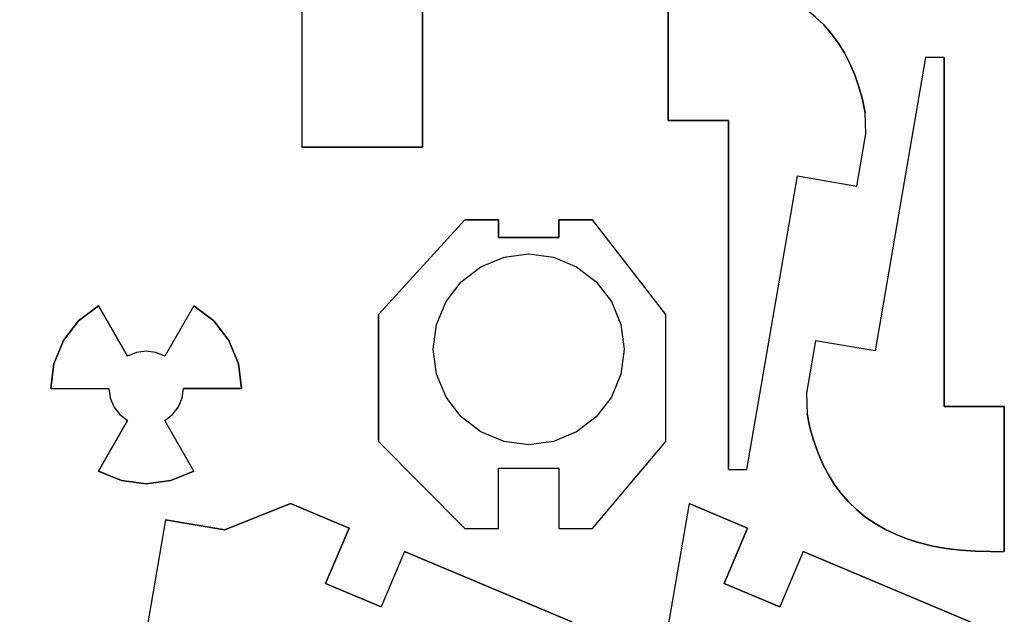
# Model space of a CAD drawing. Extents: x -17.1 to 17.1, y -14.2 to 14.2.
# Tile 23 of 32: x 9.5 to 14.4, y -6.5 to -3.6. Entities that reach past the tile are written whole.
import ezdxf

# ---------------------------------------------------------------- set-up
doc = ezdxf.new("R2010")
doc.units = 0
doc.header["$MEASUREMENT"] = 0
doc.layers.add('CAMADA_1', color=7, linetype='CONTINUOUS')

msp = doc.modelspace()

# ---------------------------------------------------------------- linework, layer by layer
at = {"layer": 'CAMADA_1', "color": 250}
for points, knots in [([(12.31688, -0.06298), (12.31688, -0.06298), (12.3643, -0.09554), (12.3643, -0.09554), (12.3643, -0.09554), (12.3643, -0.09554), (12.40839, -0.13152), (12.40839, -0.13152), (12.40839, -0.13152), (12.40839, -0.13152), (12.44914, -0.17093), (12.44914, -0.17093), (12.44914, -0.17093), (12.44914, -0.17093), (12.48657, -0.21379), (12.48657, -0.21379), (12.48657, -0.21379), (12.48657, -0.21379), (12.52068, -0.26004), (12.52068, -0.26004), (12.52068, -0.26004), (12.52068, -0.26004), (12.55148, -0.30975), (12.55148, -0.30975), (12.55148, -0.30975), (12.55148, -0.30975), (12.57893, -0.36284), (12.57893, -0.36284), (12.57893, -0.36284), (12.57893, -0.36284), (12.60306, -0.41939), (12.60306, -0.41939), (12.60306, -0.41939), (12.60306, -0.41939), (12.62387, -0.47936), (12.62387, -0.47936), (12.62387, -0.47936), (12.62387, -0.47936), (12.64133, -0.54279), (12.64133, -0.54279), (12.64133, -0.54279), (12.64133, -0.54279), (12.65548, -0.60961), (12.65548, -0.60961), (12.65548, -0.60961), (12.65548, -0.60961), (12.65795, -0.71301), (12.65795, -0.71301), (12.65795, -0.71301), (12.65795, -0.71301), (12.58715, -1.12512), (12.58715, -1.12512), (12.58715, -1.12512), (12.58715, -1.12512), (12.58133, -1.15853), (12.58133, -1.15853), (12.58133, -1.15853), (12.58133, -1.15853), (12.87702, -1.20933), (12.87702, -1.20933), (12.87702, -1.20933), (12.87702, -1.20933), (12.82615, -1.50496), (12.82615, -1.50496), (12.82615, -1.50496), (12.82615, -1.50496), (12.23497, -1.40318), (12.23497, -1.40318), (12.23497, -1.40318), (12.23497, -1.40318), (12.0402, -2.53655), (12.0402, -2.53655), (12.0402, -2.53655), (12.0402, -2.53655), (12.63149, -2.63825), (12.63149, -2.63825), (12.63149, -2.63825), (12.63149, -2.63825), (12.58069, -2.93395), (12.58069, -2.93395), (12.58069, -2.93395), (12.58069, -2.93395), (12.06602, -2.84519), (12.06602, -2.84519), (12.06602, -2.84519), (12.06602, -2.84519), (12.06606, -3.03322), (12.06606, -3.03322), (12.06606, -3.03322), (12.06606, -3.03322), (11.52387, -3.03326), (11.52387, -3.03326), (11.52387, -3.03326), (11.52387, -3.03326), (11.52387, -4.19323), (11.52387, -4.19323), (11.52387, -4.19323), (11.52387, -4.19323), (10.92391, -4.19323), (10.92391, -4.19323), (10.92391, -4.19323), (10.92391, -4.19323), (10.92391, -3.03326), (10.92391, -3.03326), (10.92391, -3.03326), (10.92391, -3.03326), (10.38176, -3.03322), (10.38176, -3.03322), (10.38176, -3.03322), (10.38176, -3.03322), (10.38172, -2.84519), (10.38172, -2.84519), (10.38172, -2.84519), (10.38172, -2.84519), (9.86709, -2.93395), (9.86709, -2.93395), (9.86709, -2.93395), (9.86709, -2.93395), (9.81629, -2.63825), (9.81629, -2.63825), (9.81629, -2.63825), (9.81629, -2.63825), (10.40758, -2.53655), (10.40758, -2.53655), (10.40758, -2.53655), (10.40758, -2.53655), (10.21281, -1.40318), (10.21281, -1.40318), (10.21281, -1.40318), (10.21281, -1.40318), (9.62159, -1.50496), (9.62159, -1.50496), (9.62159, -1.50496), (9.62159, -1.50496), (9.57076, -1.20933), (9.57076, -1.20933), (9.57076, -1.20933), (9.57076, -1.20933), (9.86645, -1.15853), (9.86645, -1.15853), (9.86645, -1.15853), (9.86645, -1.15853), (9.86063, -1.12512), (9.86063, -1.12512), (9.86063, -1.12512), (9.86063, -1.12512), (9.78983, -0.71301), (9.78983, -0.71301), (9.78983, -0.71301), (9.78983, -0.71301), (9.7923, -0.60961), (9.7923, -0.60961), (9.7923, -0.60961), (9.7923, -0.60961), (9.80645, -0.54279), (9.80645, -0.54279), (9.80645, -0.54279), (9.80645, -0.54279), (9.82391, -0.47936), (9.82391, -0.47936), (9.82391, -0.47936), (9.82391, -0.47936), (9.84472, -0.41939), (9.84472, -0.41939), (9.84472, -0.41939), (9.84472, -0.41939), (9.86885, -0.36284), (9.86885, -0.36284), (9.86885, -0.36284), (9.86885, -0.36284), (9.8963, -0.30975), (9.8963, -0.30975), (9.8963, -0.30975), (9.8963, -0.30975), (9.9271, -0.26004), (9.9271, -0.26004), (9.9271, -0.26004), (9.9271, -0.26004), (9.96121, -0.21379), (9.96121, -0.21379), (9.96121, -0.21379), (9.96121, -0.21379), (9.99864, -0.17093), (9.99864, -0.17093), (9.99864, -0.17093), (9.99864, -0.17093), (10.03939, -0.13152), (10.03939, -0.13152), (10.03939, -0.13152), (10.03939, -0.13152), (10.08345, -0.09554), (10.08345, -0.09554), (10.08345, -0.09554), (10.08345, -0.09554), (10.13086, -0.06298), (10.13086, -0.06298), (10.13086, -0.06298), (10.13086, -0.06298), (10.18159, -0.03384), (10.18159, -0.03384), (10.18159, -0.03384), (10.18159, -0.03384), (10.23567, -0.00816), (10.23567, -0.00816), (10.23567, -0.00816), (10.23567, -0.00816), (10.29303, 0.01414), (10.29303, 0.01414), (10.29303, 0.01414), (10.29303, 0.01414), (10.35375, 0.03298), (10.35375, 0.03298), (10.35375, 0.03298), (10.35375, 0.03298), (10.41781, 0.0484), (10.41781, 0.0484), (10.41781, 0.0484), (10.41781, 0.0484), (10.48516, 0.06039), (10.48516, 0.06039), (10.48516, 0.06039), (10.48516, 0.06039), (10.55585, 0.06896), (10.55585, 0.06896), (10.55585, 0.06896), (10.55585, 0.06896), (10.62987, 0.07411), (10.62987, 0.07411), (10.62987, 0.07411), (10.62987, 0.07411), (10.70719, 0.07581), (10.70719, 0.07581), (10.70719, 0.07581), (10.70719, 0.07581), (10.77394, 0.07584), (10.77394, 0.07584), (10.77394, 0.07584), (10.77394, 0.07584), (10.77422, -1.38335), (10.77422, -1.38335), (10.77422, -1.38335), (10.77422, -1.38335), (11.0738, -1.38325), (11.0738, -1.38325), (11.0738, -1.38325), (11.0738, -1.38325), (11.07384, -2.00075), (11.07384, -2.00075), (11.07384, -2.00075), (11.07384, -2.00075), (11.37394, -2.00075), (11.37394, -2.00075), (11.37394, -2.00075), (11.37394, -2.00075), (11.37394, -1.38325), (11.37394, -1.38325), (11.37394, -1.38325), (11.37394, -1.38325), (11.67356, -1.38335), (11.67356, -1.38335), (11.67356, -1.38335), (11.67356, -1.38335), (11.67384, 0.07584), (11.67384, 0.07584), (11.67384, 0.07584), (11.67384, 0.07584), (11.74059, 0.07581), (11.74059, 0.07581), (11.74059, 0.07581), (11.74059, 0.07581), (11.81791, 0.07411), (11.81791, 0.07411), (11.81791, 0.07411), (11.81791, 0.07411), (11.89193, 0.06896), (11.89193, 0.06896), (11.89193, 0.06896), (11.89193, 0.06896), (11.96262, 0.06039), (11.96262, 0.06039), (11.96262, 0.06039), (11.96262, 0.06039), (12.02997, 0.0484), (12.02997, 0.0484), (12.02997, 0.0484), (12.02997, 0.0484), (12.094, 0.03298), (12.094, 0.03298), (12.094, 0.03298), (12.094, 0.03298), (12.15471, 0.01414), (12.15471, 0.01414), (12.15471, 0.01414), (12.15471, 0.01414), (12.21211, -0.00816), (12.21211, -0.00816), (12.21211, -0.00816), (12.21211, -0.00816), (12.26615, -0.03384), (12.26615, -0.03384), (12.26615, -0.03384), (12.26615, -0.03384), (12.31688, -0.06298), (12.31688, -0.06298)], [0, 0, 0, 0, 0.012987, 0.012987, 0.012987, 0.012987, 0.025974, 0.025974, 0.025974, 0.025974, 0.038961, 0.038961, 0.038961, 0.038961, 0.0519481, 0.0519481, 0.0519481, 0.0519481, 0.0649351, 0.0649351, 0.0649351, 0.0649351, 0.0779221, 0.0779221, 0.0779221, 0.0779221, 0.0909091, 0.0909091, 0.0909091, 0.0909091, 0.1038961, 0.1038961, 0.1038961, 0.1038961, 0.1168831, 0.1168831, 0.1168831, 0.1168831, 0.1298701, 0.1298701, 0.1298701, 0.1298701, 0.1428571, 0.1428571, 0.1428571, 0.1428571, 0.1558442, 0.1558442, 0.1558442, 0.1558442, 0.1688312, 0.1688312, 0.1688312, 0.1688312, 0.1818182, 0.1818182, 0.1818182, 0.1818182, 0.1948052, 0.1948052, 0.1948052, 0.1948052, 0.2077922, 0.2077922, 0.2077922, 0.2077922, 0.2207792, 0.2207792, 0.2207792, 0.2207792, 0.2337662, 0.2337662, 0.2337662, 0.2337662, 0.2467532, 0.2467532, 0.2467532, 0.2467532, 0.2597403, 0.2597403, 0.2597403, 0.2597403, 0.2727273, 0.2727273, 0.2727273, 0.2727273, 0.2857143, 0.2857143, 0.2857143, 0.2857143, 0.2987013, 0.2987013, 0.2987013, 0.2987013, 0.3116883, 0.3116883, 0.3116883, 0.3116883, 0.3246753, 0.3246753, 0.3246753, 0.3246753, 0.3376623, 0.3376623, 0.3376623, 0.3376623, 0.3506494, 0.3506494, 0.3506494, 0.3506494, 0.3636364, 0.3636364, 0.3636364, 0.3636364, 0.3766234, 0.3766234, 0.3766234, 0.3766234, 0.3896104, 0.3896104, 0.3896104, 0.3896104, 0.4025974, 0.4025974, 0.4025974, 0.4025974, 0.4155844, 0.4155844, 0.4155844, 0.4155844, 0.4285714, 0.4285714, 0.4285714, 0.4285714, 0.4415584, 0.4415584, 0.4415584, 0.4415584, 0.4545455, 0.4545455, 0.4545455, 0.4545455, 0.4675325, 0.4675325, 0.4675325, 0.4675325, 0.4805195, 0.4805195, 0.4805195, 0.4805195, 0.4935065, 0.4935065, 0.4935065, 0.4935065, 0.5064935, 0.5064935, 0.5064935, 0.5064935, 0.5194805, 0.5194805, 0.5194805, 0.5194805, 0.5324675, 0.5324675, 0.5324675, 0.5324675, 0.5454545, 0.5454545, 0.5454545, 0.5454545, 0.5584416, 0.5584416, 0.5584416, 0.5584416, 0.5714286, 0.5714286, 0.5714286, 0.5714286, 0.5844156, 0.5844156, 0.5844156, 0.5844156, 0.5974026, 0.5974026, 0.5974026, 0.5974026, 0.6103896, 0.6103896, 0.6103896, 0.6103896, 0.6233766, 0.6233766, 0.6233766, 0.6233766, 0.6363636, 0.6363636, 0.6363636, 0.6363636, 0.6493506, 0.6493506, 0.6493506, 0.6493506, 0.6623377, 0.6623377, 0.6623377, 0.6623377, 0.6753247, 0.6753247, 0.6753247, 0.6753247, 0.6883117, 0.6883117, 0.6883117, 0.6883117, 0.7012987, 0.7012987, 0.7012987, 0.7012987, 0.7142857, 0.7142857, 0.7142857, 0.7142857, 0.7272727, 0.7272727, 0.7272727, 0.7272727, 0.7402597, 0.7402597, 0.7402597, 0.7402597, 0.7532468, 0.7532468, 0.7532468, 0.7532468, 0.7662338, 0.7662338, 0.7662338, 0.7662338, 0.7792208, 0.7792208, 0.7792208, 0.7792208, 0.7922078, 0.7922078, 0.7922078, 0.7922078, 0.8051948, 0.8051948, 0.8051948, 0.8051948, 0.8181818, 0.8181818, 0.8181818, 0.8181818, 0.8311688, 0.8311688, 0.8311688, 0.8311688, 0.8441558, 0.8441558, 0.8441558, 0.8441558, 0.8571429, 0.8571429, 0.8571429, 0.8571429, 0.8701299, 0.8701299, 0.8701299, 0.8701299, 0.8831169, 0.8831169, 0.8831169, 0.8831169, 0.8961039, 0.8961039, 0.8961039, 0.8961039, 0.9090909, 0.9090909, 0.9090909, 0.9090909, 0.9220779, 0.9220779, 0.9220779, 0.9220779, 0.9350649, 0.9350649, 0.9350649, 0.9350649, 0.9480519, 0.9480519, 0.9480519, 0.9480519, 0.961039, 0.961039, 0.961039, 0.961039, 0.974026, 0.974026, 0.974026, 0.974026, 1, 1, 1, 1]), ([(13.71452, -3.95595), (13.71452, -3.95595), (13.72867, -4.0228), (13.72867, -4.0228), (13.72867, -4.0228), (13.72867, -4.0228), (13.7311, -4.12617), (13.7311, -4.12617), (13.7311, -4.12617), (13.7311, -4.12617), (13.68623, -4.38726), (13.68623, -4.38726), (13.68623, -4.38726), (13.68623, -4.38726), (13.3907, -4.33656), (13.3907, -4.33656), (13.3907, -4.33656), (13.3907, -4.33656), (13.13949, -5.79936), (13.13949, -5.79936), (13.13949, -5.79936), (13.13949, -5.79936), (13.04735, -5.79943), (13.04735, -5.79943), (13.04735, -5.79943), (13.04735, -5.79943), (13.04735, -4.05974), (13.04735, -4.05974), (13.04735, -4.05974), (13.04735, -4.05974), (12.74706, -4.05974), (12.74706, -4.05974), (12.74706, -4.05974), (12.74706, -4.05974), (12.74706, -3.3375), (12.74706, -3.3375), (12.74706, -3.3375), (12.74706, -3.3375), (12.81367, -3.33753), (12.81367, -3.33753), (12.81367, -3.33753), (12.81367, -3.33753), (12.89099, -3.33922), (12.89099, -3.33922), (12.89099, -3.33922), (12.89099, -3.33922), (12.96501, -3.34434), (12.96501, -3.34434), (12.96501, -3.34434), (12.96501, -3.34434), (13.0357, -3.35291), (13.0357, -3.35291), (13.0357, -3.35291), (13.0357, -3.35291), (13.10305, -3.36487), (13.10305, -3.36487), (13.10305, -3.36487), (13.10305, -3.36487), (13.16708, -3.38029), (13.16708, -3.38029), (13.16708, -3.38029), (13.16708, -3.38029), (13.22779, -3.39913), (13.22779, -3.39913), (13.22779, -3.39913), (13.22779, -3.39913), (13.28519, -3.42142), (13.28519, -3.42142), (13.28519, -3.42142), (13.28519, -3.42142), (13.33927, -3.4471), (13.33927, -3.4471), (13.33927, -3.4471), (13.33927, -3.4471), (13.39, -3.47621), (13.39, -3.47621), (13.39, -3.47621), (13.39, -3.47621), (13.43741, -3.50877), (13.43741, -3.50877), (13.43741, -3.50877), (13.43741, -3.50877), (13.48151, -3.54475), (13.48151, -3.54475), (13.48151, -3.54475), (13.48151, -3.54475), (13.52225, -3.58416), (13.52225, -3.58416), (13.52225, -3.58416), (13.52225, -3.58416), (13.55968, -3.62699), (13.55968, -3.62699), (13.55968, -3.62699), (13.55968, -3.62699), (13.5938, -3.67323), (13.5938, -3.67323), (13.5938, -3.67323), (13.5938, -3.67323), (13.6246, -3.72294), (13.6246, -3.72294), (13.6246, -3.72294), (13.6246, -3.72294), (13.65208, -3.77603), (13.65208, -3.77603), (13.65208, -3.77603), (13.65208, -3.77603), (13.67621, -3.83258), (13.67621, -3.83258), (13.67621, -3.83258), (13.67621, -3.83258), (13.69702, -3.89256), (13.69702, -3.89256), (13.69702, -3.89256), (13.69702, -3.89256), (13.71452, -3.95595), (13.71452, -3.95595)], [0, 0, 0, 0, 0.0333333, 0.0333333, 0.0333333, 0.0333333, 0.0666667, 0.0666667, 0.0666667, 0.0666667, 0.1, 0.1, 0.1, 0.1, 0.1333333, 0.1333333, 0.1333333, 0.1333333, 0.1666667, 0.1666667, 0.1666667, 0.1666667, 0.2, 0.2, 0.2, 0.2, 0.2333333, 0.2333333, 0.2333333, 0.2333333, 0.2666667, 0.2666667, 0.2666667, 0.2666667, 0.3, 0.3, 0.3, 0.3, 0.3333333, 0.3333333, 0.3333333, 0.3333333, 0.3666667, 0.3666667, 0.3666667, 0.3666667, 0.4, 0.4, 0.4, 0.4, 0.4333333, 0.4333333, 0.4333333, 0.4333333, 0.4666667, 0.4666667, 0.4666667, 0.4666667, 0.5, 0.5, 0.5, 0.5, 0.5333333, 0.5333333, 0.5333333, 0.5333333, 0.5666667, 0.5666667, 0.5666667, 0.5666667, 0.6, 0.6, 0.6, 0.6, 0.6333333, 0.6333333, 0.6333333, 0.6333333, 0.6666667, 0.6666667, 0.6666667, 0.6666667, 0.7, 0.7, 0.7, 0.7, 0.7333333, 0.7333333, 0.7333333, 0.7333333, 0.7666667, 0.7666667, 0.7666667, 0.7666667, 0.8, 0.8, 0.8, 0.8, 0.8333333, 0.8333333, 0.8333333, 0.8333333, 0.8666667, 0.8666667, 0.8666667, 0.8666667, 0.9, 0.9, 0.9, 0.9, 0.9333333, 0.9333333, 0.9333333, 0.9333333, 1, 1, 1, 1]), ([(13.45343, -5.58903), (13.45343, -5.58903), (13.43925, -5.52218), (13.43925, -5.52218), (13.43925, -5.52218), (13.43925, -5.52218), (13.43685, -5.41881), (13.43685, -5.41881), (13.43685, -5.41881), (13.43685, -5.41881), (13.48172, -5.15772), (13.48172, -5.15772), (13.48172, -5.15772), (13.48172, -5.15772), (13.77724, -5.20842), (13.77724, -5.20842), (13.77724, -5.20842), (13.77724, -5.20842), (14.02846, -3.74562), (14.02846, -3.74562), (14.02846, -3.74562), (14.02846, -3.74562), (14.12088, -3.74555), (14.12088, -3.74555), (14.12088, -3.74555), (14.12088, -3.74555), (14.12092, -5.48521), (14.12092, -5.48521), (14.12092, -5.48521), (14.12092, -5.48521), (14.42103, -5.48521), (14.42103, -5.48521), (14.42103, -5.48521), (14.42103, -5.48521), (14.42103, -6.20745), (14.42103, -6.20745), (14.42103, -6.20745), (14.42103, -6.20745), (14.35428, -6.20745), (14.35428, -6.20745), (14.35428, -6.20745), (14.35428, -6.20745), (14.27695, -6.20576), (14.27695, -6.20576), (14.27695, -6.20576), (14.27695, -6.20576), (14.20294, -6.20064), (14.20294, -6.20064), (14.20294, -6.20064), (14.20294, -6.20064), (14.13224, -6.19207), (14.13224, -6.19207), (14.13224, -6.19207), (14.13224, -6.19207), (14.0649, -6.18007), (14.0649, -6.18007), (14.0649, -6.18007), (14.0649, -6.18007), (14.00083, -6.16469), (14.00083, -6.16469), (14.00083, -6.16469), (14.00083, -6.16469), (13.94012, -6.14585), (13.94012, -6.14585), (13.94012, -6.14585), (13.94012, -6.14585), (13.88276, -6.12356), (13.88276, -6.12356), (13.88276, -6.12356), (13.88276, -6.12356), (13.82868, -6.09788), (13.82868, -6.09788), (13.82868, -6.09788), (13.82868, -6.09788), (13.77795, -6.06877), (13.77795, -6.06877), (13.77795, -6.06877), (13.77795, -6.06877), (13.73053, -6.03621), (13.73053, -6.03621), (13.73053, -6.03621), (13.73053, -6.03621), (13.68644, -6.00023), (13.68644, -6.00023), (13.68644, -6.00023), (13.68644, -6.00023), (13.64569, -5.96082), (13.64569, -5.96082), (13.64569, -5.96082), (13.64569, -5.96082), (13.60823, -5.91799), (13.60823, -5.91799), (13.60823, -5.91799), (13.60823, -5.91799), (13.57411, -5.87175), (13.57411, -5.87175), (13.57411, -5.87175), (13.57411, -5.87175), (13.54332, -5.82204), (13.54332, -5.82204), (13.54332, -5.82204), (13.54332, -5.82204), (13.51587, -5.76895), (13.51587, -5.76895), (13.51587, -5.76895), (13.51587, -5.76895), (13.49174, -5.7124), (13.49174, -5.7124), (13.49174, -5.7124), (13.49174, -5.7124), (13.47093, -5.65242), (13.47093, -5.65242), (13.47093, -5.65242), (13.47093, -5.65242), (13.45343, -5.58903), (13.45343, -5.58903)], [0, 0, 0, 0, 0.0333333, 0.0333333, 0.0333333, 0.0333333, 0.0666667, 0.0666667, 0.0666667, 0.0666667, 0.1, 0.1, 0.1, 0.1, 0.1333333, 0.1333333, 0.1333333, 0.1333333, 0.1666667, 0.1666667, 0.1666667, 0.1666667, 0.2, 0.2, 0.2, 0.2, 0.2333333, 0.2333333, 0.2333333, 0.2333333, 0.2666667, 0.2666667, 0.2666667, 0.2666667, 0.3, 0.3, 0.3, 0.3, 0.3333333, 0.3333333, 0.3333333, 0.3333333, 0.3666667, 0.3666667, 0.3666667, 0.3666667, 0.4, 0.4, 0.4, 0.4, 0.4333333, 0.4333333, 0.4333333, 0.4333333, 0.4666667, 0.4666667, 0.4666667, 0.4666667, 0.5, 0.5, 0.5, 0.5, 0.5333333, 0.5333333, 0.5333333, 0.5333333, 0.5666667, 0.5666667, 0.5666667, 0.5666667, 0.6, 0.6, 0.6, 0.6, 0.6333333, 0.6333333, 0.6333333, 0.6333333, 0.6666667, 0.6666667, 0.6666667, 0.6666667, 0.7, 0.7, 0.7, 0.7, 0.7333333, 0.7333333, 0.7333333, 0.7333333, 0.7666667, 0.7666667, 0.7666667, 0.7666667, 0.8, 0.8, 0.8, 0.8, 0.8333333, 0.8333333, 0.8333333, 0.8333333, 0.8666667, 0.8666667, 0.8666667, 0.8666667, 0.9, 0.9, 0.9, 0.9, 0.9333333, 0.9333333, 0.9333333, 0.9333333, 1, 1, 1, 1]), ([(11.90308, -4.64291), (11.90308, -4.64291), (12.20308, -4.64295), (12.20308, -4.64295), (12.20308, -4.64295), (12.20308, -4.64295), (12.20311, -4.55578), (12.20311, -4.55578), (12.20311, -4.55578), (12.20311, -4.55578), (12.37068, -4.55578), (12.37068, -4.55578), (12.37068, -4.55578), (12.37068, -4.55578), (12.73507, -5.0273), (12.73507, -5.0273), (12.73507, -5.0273), (12.73507, -5.0273), (12.73507, -5.65958), (12.73507, -5.65958), (12.73507, -5.65958), (12.73507, -5.65958), (12.37068, -6.09283), (12.37068, -6.09283), (12.37068, -6.09283), (12.37068, -6.09283), (12.20304, -6.09287), (12.20304, -6.09287), (12.20304, -6.09287), (12.20304, -6.09287), (12.20304, -5.79283), (12.20304, -5.79283), (12.20304, -5.79283), (12.20304, -5.79283), (11.90304, -5.79283), (11.90304, -5.79283), (11.90304, -5.79283), (11.90304, -5.79283), (11.90304, -6.09283), (11.90304, -6.09283), (11.90304, -6.09283), (11.90304, -6.09283), (11.73547, -6.09283), (11.73547, -6.09283), (11.73547, -6.09283), (11.73547, -6.09283), (11.30582, -5.65958), (11.30582, -5.65958), (11.30582, -5.65958), (11.30582, -5.65958), (11.30582, -5.0273), (11.30582, -5.0273), (11.30582, -5.0273), (11.30582, -5.0273), (11.73547, -4.55578), (11.73547, -4.55578), (11.73547, -4.55578), (11.73547, -4.55578), (11.90311, -4.55578), (11.90311, -4.55578), (11.90311, -4.55578), (11.90311, -4.55578), (11.90308, -4.64291), (11.90308, -4.64291)], [0, 0, 0, 0, 0.0588235, 0.0588235, 0.0588235, 0.0588235, 0.1176471, 0.1176471, 0.1176471, 0.1176471, 0.1764706, 0.1764706, 0.1764706, 0.1764706, 0.2352941, 0.2352941, 0.2352941, 0.2352941, 0.2941176, 0.2941176, 0.2941176, 0.2941176, 0.3529412, 0.3529412, 0.3529412, 0.3529412, 0.4117647, 0.4117647, 0.4117647, 0.4117647, 0.4705882, 0.4705882, 0.4705882, 0.4705882, 0.5294118, 0.5294118, 0.5294118, 0.5294118, 0.5882353, 0.5882353, 0.5882353, 0.5882353, 0.6470588, 0.6470588, 0.6470588, 0.6470588, 0.7058824, 0.7058824, 0.7058824, 0.7058824, 0.7647059, 0.7647059, 0.7647059, 0.7647059, 0.8235294, 0.8235294, 0.8235294, 0.8235294, 0.8823529, 0.8823529, 0.8823529, 0.8823529, 1, 1, 1, 1]), ([(12.46484, -4.9625), (12.46484, -4.9625), (12.38927, -4.864), (12.38927, -4.864), (12.38927, -4.864), (12.38927, -4.864), (12.29081, -4.78844), (12.29081, -4.78844), (12.29081, -4.78844), (12.29081, -4.78844), (12.17613, -4.74095), (12.17613, -4.74095), (12.17613, -4.74095), (12.17613, -4.74095), (12.05308, -4.72476), (12.05308, -4.72476), (12.05308, -4.72476), (12.05308, -4.72476), (11.92999, -4.74095), (11.92999, -4.74095), (11.92999, -4.74095), (11.92999, -4.74095), (11.81534, -4.78844), (11.81534, -4.78844), (11.81534, -4.78844), (11.81534, -4.78844), (11.71684, -4.864), (11.71684, -4.864), (11.71684, -4.864), (11.71684, -4.864), (11.64131, -4.9625), (11.64131, -4.9625), (11.64131, -4.9625), (11.64131, -4.9625), (11.5938, -5.07715), (11.5938, -5.07715), (11.5938, -5.07715), (11.5938, -5.07715), (11.5776, -5.2002), (11.5776, -5.2002), (11.5776, -5.2002), (11.5776, -5.2002), (11.5938, -5.32328), (11.5938, -5.32328), (11.5938, -5.32328), (11.5938, -5.32328), (11.64131, -5.43793), (11.64131, -5.43793), (11.64131, -5.43793), (11.64131, -5.43793), (11.71684, -5.53643), (11.71684, -5.53643), (11.71684, -5.53643), (11.71684, -5.53643), (11.81534, -5.61199), (11.81534, -5.61199), (11.81534, -5.61199), (11.81534, -5.61199), (11.92999, -5.65948), (11.92999, -5.65948), (11.92999, -5.65948), (11.92999, -5.65948), (12.05308, -5.67567), (12.05308, -5.67567), (12.05308, -5.67567), (12.05308, -5.67567), (12.17613, -5.65948), (12.17613, -5.65948), (12.17613, -5.65948), (12.17613, -5.65948), (12.29081, -5.61199), (12.29081, -5.61199), (12.29081, -5.61199), (12.29081, -5.61199), (12.38927, -5.53643), (12.38927, -5.53643), (12.38927, -5.53643), (12.38927, -5.53643), (12.46484, -5.43793), (12.46484, -5.43793), (12.46484, -5.43793), (12.46484, -5.43793), (12.51232, -5.32328), (12.51232, -5.32328), (12.51232, -5.32328), (12.51232, -5.32328), (12.52855, -5.2002), (12.52855, -5.2002), (12.52855, -5.2002), (12.52855, -5.2002), (12.51232, -5.07715), (12.51232, -5.07715), (12.51232, -5.07715), (12.51232, -5.07715), (12.46484, -4.9625), (12.46484, -4.9625)], [0, 0, 0, 0, 0.04, 0.04, 0.04, 0.04, 0.08, 0.08, 0.08, 0.08, 0.12, 0.12, 0.12, 0.12, 0.16, 0.16, 0.16, 0.16, 0.2, 0.2, 0.2, 0.2, 0.24, 0.24, 0.24, 0.24, 0.28, 0.28, 0.28, 0.28, 0.32, 0.32, 0.32, 0.32, 0.36, 0.36, 0.36, 0.36, 0.4, 0.4, 0.4, 0.4, 0.44, 0.44, 0.44, 0.44, 0.48, 0.48, 0.48, 0.48, 0.52, 0.52, 0.52, 0.52, 0.56, 0.56, 0.56, 0.56, 0.6, 0.6, 0.6, 0.6, 0.64, 0.64, 0.64, 0.64, 0.68, 0.68, 0.68, 0.68, 0.72, 0.72, 0.72, 0.72, 0.76, 0.76, 0.76, 0.76, 0.8, 0.8, 0.8, 0.8, 0.84, 0.84, 0.84, 0.84, 0.88, 0.88, 0.88, 0.88, 0.92, 0.92, 0.92, 0.92, 1, 1, 1, 1]), ([(10.14825, -5.87019), (10.14825, -5.87019), (10.02517, -5.854), (10.02517, -5.854), (10.02517, -5.854), (10.02517, -5.854), (9.91052, -5.80652), (9.91052, -5.80652), (9.91052, -5.80652), (9.91052, -5.80652), (10.05561, -5.5552), (10.05561, -5.5552), (10.05561, -5.5552), (10.05561, -5.5552), (10.01723, -5.52574), (10.01723, -5.52574), (10.01723, -5.52574), (10.01723, -5.52574), (9.98777, -5.48736), (9.98777, -5.48736), (9.98777, -5.48736), (9.98777, -5.48736), (9.96929, -5.4427), (9.96929, -5.4427), (9.96929, -5.4427), (9.96929, -5.4427), (9.96297, -5.39475), (9.96297, -5.39475), (9.96297, -5.39475), (9.96297, -5.39475), (9.67278, -5.39475), (9.67278, -5.39475), (9.67278, -5.39475), (9.67278, -5.39475), (9.68897, -5.27167), (9.68897, -5.27167), (9.68897, -5.27167), (9.68897, -5.27167), (9.73646, -5.15702), (9.73646, -5.15702), (9.73646, -5.15702), (9.73646, -5.15702), (9.81206, -5.05856), (9.81206, -5.05856), (9.81206, -5.05856), (9.81206, -5.05856), (9.91048, -4.98299), (9.91048, -4.98299), (9.91048, -4.98299), (9.91048, -4.98299), (10.05558, -5.23431), (10.05558, -5.23431), (10.05558, -5.23431), (10.05558, -5.23431), (10.10028, -5.21579), (10.10028, -5.21579), (10.10028, -5.21579), (10.10028, -5.21579), (10.14825, -5.20948), (10.14825, -5.20948), (10.14825, -5.20948), (10.14825, -5.20948), (10.1962, -5.21579), (10.1962, -5.21579), (10.1962, -5.21579), (10.1962, -5.21579), (10.24086, -5.23428), (10.24086, -5.23428), (10.24086, -5.23428), (10.24086, -5.23428), (10.38595, -4.98299), (10.38595, -4.98299), (10.38595, -4.98299), (10.38595, -4.98299), (10.48445, -5.05852), (10.48445, -5.05852), (10.48445, -5.05852), (10.48445, -5.05852), (10.56002, -5.15702), (10.56002, -5.15702), (10.56002, -5.15702), (10.56002, -5.15702), (10.6075, -5.27167), (10.6075, -5.27167), (10.6075, -5.27167), (10.6075, -5.27167), (10.62369, -5.39475), (10.62369, -5.39475), (10.62369, -5.39475), (10.62369, -5.39475), (10.3335, -5.39475), (10.3335, -5.39475), (10.3335, -5.39475), (10.3335, -5.39475), (10.32718, -5.4427), (10.32718, -5.4427), (10.32718, -5.4427), (10.32718, -5.4427), (10.3087, -5.48736), (10.3087, -5.48736), (10.3087, -5.48736), (10.3087, -5.48736), (10.27924, -5.52574), (10.27924, -5.52574), (10.27924, -5.52574), (10.27924, -5.52574), (10.24086, -5.5552), (10.24086, -5.5552), (10.24086, -5.5552), (10.24086, -5.5552), (10.38595, -5.80652), (10.38595, -5.80652), (10.38595, -5.80652), (10.38595, -5.80652), (10.2713, -5.85404), (10.2713, -5.85404), (10.2713, -5.85404), (10.2713, -5.85404), (10.14825, -5.87019), (10.14825, -5.87019)], [0, 0, 0, 0, 0.0322581, 0.0322581, 0.0322581, 0.0322581, 0.0645161, 0.0645161, 0.0645161, 0.0645161, 0.0967742, 0.0967742, 0.0967742, 0.0967742, 0.1290323, 0.1290323, 0.1290323, 0.1290323, 0.1612903, 0.1612903, 0.1612903, 0.1612903, 0.1935484, 0.1935484, 0.1935484, 0.1935484, 0.2258065, 0.2258065, 0.2258065, 0.2258065, 0.2580645, 0.2580645, 0.2580645, 0.2580645, 0.2903226, 0.2903226, 0.2903226, 0.2903226, 0.3225806, 0.3225806, 0.3225806, 0.3225806, 0.3548387, 0.3548387, 0.3548387, 0.3548387, 0.3870968, 0.3870968, 0.3870968, 0.3870968, 0.4193548, 0.4193548, 0.4193548, 0.4193548, 0.4516129, 0.4516129, 0.4516129, 0.4516129, 0.483871, 0.483871, 0.483871, 0.483871, 0.516129, 0.516129, 0.516129, 0.516129, 0.5483871, 0.5483871, 0.5483871, 0.5483871, 0.5806452, 0.5806452, 0.5806452, 0.5806452, 0.6129032, 0.6129032, 0.6129032, 0.6129032, 0.6451613, 0.6451613, 0.6451613, 0.6451613, 0.6774194, 0.6774194, 0.6774194, 0.6774194, 0.7096774, 0.7096774, 0.7096774, 0.7096774, 0.7419355, 0.7419355, 0.7419355, 0.7419355, 0.7741935, 0.7741935, 0.7741935, 0.7741935, 0.8064516, 0.8064516, 0.8064516, 0.8064516, 0.8387097, 0.8387097, 0.8387097, 0.8387097, 0.8709677, 0.8709677, 0.8709677, 0.8709677, 0.9032258, 0.9032258, 0.9032258, 0.9032258, 0.9354839, 0.9354839, 0.9354839, 0.9354839, 1, 1, 1, 1]), ([(11.82797, -9.29482), (11.82797, -9.29482), (11.98358, -12.07323), (11.98358, -12.07323), (11.98358, -12.07323), (11.98358, -12.07323), (11.89246, -13.68098), (11.89246, -13.68098), (11.89246, -13.68098), (11.89246, -13.68098), (10.68649, -13.90975), (10.68649, -13.90975), (10.68649, -13.90975), (10.68649, -13.90975), (10.33505, -13.09861), (10.33505, -13.09861), (10.33505, -13.09861), (10.33505, -13.09861), (10.7509, -12.77462), (10.7509, -12.77462), (10.7509, -12.77462), (10.7509, -12.77462), (10.98635, -13.34541), (10.98635, -13.34541), (10.98635, -13.34541), (10.98635, -13.34541), (11.23343, -13.15675), (11.23343, -13.15675), (11.23343, -13.15675), (11.23343, -13.15675), (10.85783, -12.24704), (10.85783, -12.24704), (10.85783, -12.24704), (10.85783, -12.24704), (10.88711, -12.10381), (10.88711, -12.10381), (10.88711, -12.10381), (10.88711, -12.10381), (10.88718, -11.60248), (10.88718, -11.60248), (10.88718, -11.60248), (10.88718, -11.60248), (10.57674, -11.60223), (10.57674, -11.60223), (10.57674, -11.60223), (10.57674, -11.60223), (10.57684, -11.09815), (10.57684, -11.09815), (10.57684, -11.09815), (10.57684, -11.09815), (10.88729, -11.09839), (10.88729, -11.09839), (10.88729, -11.09839), (10.88729, -11.09839), (10.88764, -9.59567), (10.88764, -9.59567), (10.88764, -9.59567), (10.88764, -9.59567), (10.57624, -9.59567), (10.57624, -9.59567), (10.57624, -9.59567), (10.57624, -9.59567), (10.57624, -9.09151), (10.57624, -9.09151), (10.57624, -9.09151), (10.57624, -9.09151), (10.88404, -9.09144), (10.88404, -9.09144), (10.88404, -9.09144), (10.88404, -9.09144), (10.86206, -7.67412), (10.86206, -7.67412), (10.86206, -7.67412), (10.86206, -7.67412), (10.65869, -7.18217), (10.65869, -7.18217), (10.65869, -7.18217), (10.65869, -7.18217), (10.75189, -6.64013), (10.75189, -6.64013), (10.75189, -6.64013), (10.75189, -6.64013), (10.4563, -6.58926), (10.4563, -6.58926), (10.4563, -6.58926), (10.4563, -6.58926), (10.39693, -6.93421), (10.39693, -6.93421), (10.39693, -6.93421), (10.39693, -6.93421), (10.10126, -6.88334), (10.10126, -6.88334), (10.10126, -6.88334), (10.10126, -6.88334), (10.24477, -6.04933), (10.24477, -6.04933), (10.24477, -6.04933), (10.24477, -6.04933), (10.54044, -6.1002), (10.54044, -6.1002), (10.54044, -6.1002), (10.54044, -6.1002), (10.86753, -5.96844), (10.86753, -5.96844), (10.86753, -5.96844), (10.86753, -5.96844), (11.15826, -6.09064), (11.15826, -6.09064), (11.15826, -6.09064), (11.15826, -6.09064), (11.04198, -6.36722), (11.04198, -6.36722), (11.04198, -6.36722), (11.04198, -6.36722), (11.31852, -6.4835), (11.31852, -6.4835), (11.31852, -6.4835), (11.31852, -6.4835), (11.4348, -6.20695), (11.4348, -6.20695), (11.4348, -6.20695), (11.4348, -6.20695), (12.26746, -6.55737), (12.26746, -6.55737), (12.26746, -6.55737), (12.26746, -6.55737), (12.02267, -7.12587), (12.02267, -7.12587), (12.02267, -7.12587), (12.02267, -7.12587), (11.76172, -7.649), (11.76172, -7.649), (11.76172, -7.649), (11.76172, -7.649), (11.82797, -9.29482), (11.82797, -9.29482)], [0, 0, 0, 0, 0.0285714, 0.0285714, 0.0285714, 0.0285714, 0.0571429, 0.0571429, 0.0571429, 0.0571429, 0.0857143, 0.0857143, 0.0857143, 0.0857143, 0.1142857, 0.1142857, 0.1142857, 0.1142857, 0.1428571, 0.1428571, 0.1428571, 0.1428571, 0.1714286, 0.1714286, 0.1714286, 0.1714286, 0.2, 0.2, 0.2, 0.2, 0.2285714, 0.2285714, 0.2285714, 0.2285714, 0.2571429, 0.2571429, 0.2571429, 0.2571429, 0.2857143, 0.2857143, 0.2857143, 0.2857143, 0.3142857, 0.3142857, 0.3142857, 0.3142857, 0.3428571, 0.3428571, 0.3428571, 0.3428571, 0.3714286, 0.3714286, 0.3714286, 0.3714286, 0.4, 0.4, 0.4, 0.4, 0.4285714, 0.4285714, 0.4285714, 0.4285714, 0.4571429, 0.4571429, 0.4571429, 0.4571429, 0.4857143, 0.4857143, 0.4857143, 0.4857143, 0.5142857, 0.5142857, 0.5142857, 0.5142857, 0.5428571, 0.5428571, 0.5428571, 0.5428571, 0.5714286, 0.5714286, 0.5714286, 0.5714286, 0.6, 0.6, 0.6, 0.6, 0.6285714, 0.6285714, 0.6285714, 0.6285714, 0.6571429, 0.6571429, 0.6571429, 0.6571429, 0.6857143, 0.6857143, 0.6857143, 0.6857143, 0.7142857, 0.7142857, 0.7142857, 0.7142857, 0.7428571, 0.7428571, 0.7428571, 0.7428571, 0.7714286, 0.7714286, 0.7714286, 0.7714286, 0.8, 0.8, 0.8, 0.8, 0.8285714, 0.8285714, 0.8285714, 0.8285714, 0.8571429, 0.8571429, 0.8571429, 0.8571429, 0.8857143, 0.8857143, 0.8857143, 0.8857143, 0.9142857, 0.9142857, 0.9142857, 0.9142857, 0.9428571, 0.9428571, 0.9428571, 0.9428571, 1, 1, 1, 1]), ([(13.81231, -9.29482), (13.81231, -9.29482), (13.96792, -12.07323), (13.96792, -12.07323), (13.96792, -12.07323), (13.96792, -12.07323), (13.87676, -13.68098), (13.87676, -13.68098), (13.87676, -13.68098), (13.87676, -13.68098), (12.67083, -13.90975), (12.67083, -13.90975), (12.67083, -13.90975), (12.67083, -13.90975), (12.31939, -13.09861), (12.31939, -13.09861), (12.31939, -13.09861), (12.31939, -13.09861), (12.73524, -12.77462), (12.73524, -12.77462), (12.73524, -12.77462), (12.73524, -12.77462), (12.97069, -13.34541), (12.97069, -13.34541), (12.97069, -13.34541), (12.97069, -13.34541), (13.21777, -13.15675), (13.21777, -13.15675), (13.21777, -13.15675), (13.21777, -13.15675), (12.84217, -12.24704), (12.84217, -12.24704), (12.84217, -12.24704), (12.84217, -12.24704), (12.87145, -12.10381), (12.87145, -12.10381), (12.87145, -12.10381), (12.87145, -12.10381), (12.87152, -11.60248), (12.87152, -11.60248), (12.87152, -11.60248), (12.87152, -11.60248), (12.56108, -11.60223), (12.56108, -11.60223), (12.56108, -11.60223), (12.56108, -11.60223), (12.56115, -11.09815), (12.56115, -11.09815), (12.56115, -11.09815), (12.56115, -11.09815), (12.87163, -11.09839), (12.87163, -11.09839), (12.87163, -11.09839), (12.87163, -11.09839), (12.87198, -9.59567), (12.87198, -9.59567), (12.87198, -9.59567), (12.87198, -9.59567), (12.56058, -9.59567), (12.56058, -9.59567), (12.56058, -9.59567), (12.56058, -9.59567), (12.56058, -9.09151), (12.56058, -9.09151), (12.56058, -9.09151), (12.56058, -9.09151), (12.86838, -9.09144), (12.86838, -9.09144), (12.86838, -9.09144), (12.86838, -9.09144), (12.8464, -7.67412), (12.8464, -7.67412), (12.8464, -7.67412), (12.8464, -7.67412), (12.64303, -7.18217), (12.64303, -7.18217), (12.64303, -7.18217), (12.64303, -7.18217), (12.85184, -5.96844), (12.85184, -5.96844), (12.85184, -5.96844), (12.85184, -5.96844), (13.1426, -6.09064), (13.1426, -6.09064), (13.1426, -6.09064), (13.1426, -6.09064), (13.02632, -6.36722), (13.02632, -6.36722), (13.02632, -6.36722), (13.02632, -6.36722), (13.30286, -6.4835), (13.30286, -6.4835), (13.30286, -6.4835), (13.30286, -6.4835), (13.41914, -6.20695), (13.41914, -6.20695), (13.41914, -6.20695), (13.41914, -6.20695), (14.2518, -6.55737), (14.2518, -6.55737), (14.2518, -6.55737), (14.2518, -6.55737), (14.00581, -7.1252), (14.00581, -7.1252), (14.00581, -7.1252), (14.00581, -7.1252), (13.74606, -7.649), (13.74606, -7.649), (13.74606, -7.649), (13.74606, -7.649), (13.81231, -9.29482), (13.81231, -9.29482)], [0, 0, 0, 0, 0.0344828, 0.0344828, 0.0344828, 0.0344828, 0.0689655, 0.0689655, 0.0689655, 0.0689655, 0.1034483, 0.1034483, 0.1034483, 0.1034483, 0.137931, 0.137931, 0.137931, 0.137931, 0.1724138, 0.1724138, 0.1724138, 0.1724138, 0.2068966, 0.2068966, 0.2068966, 0.2068966, 0.2413793, 0.2413793, 0.2413793, 0.2413793, 0.2758621, 0.2758621, 0.2758621, 0.2758621, 0.3103448, 0.3103448, 0.3103448, 0.3103448, 0.3448276, 0.3448276, 0.3448276, 0.3448276, 0.3793103, 0.3793103, 0.3793103, 0.3793103, 0.4137931, 0.4137931, 0.4137931, 0.4137931, 0.4482759, 0.4482759, 0.4482759, 0.4482759, 0.4827586, 0.4827586, 0.4827586, 0.4827586, 0.5172414, 0.5172414, 0.5172414, 0.5172414, 0.5517241, 0.5517241, 0.5517241, 0.5517241, 0.5862069, 0.5862069, 0.5862069, 0.5862069, 0.6206897, 0.6206897, 0.6206897, 0.6206897, 0.6551724, 0.6551724, 0.6551724, 0.6551724, 0.6896552, 0.6896552, 0.6896552, 0.6896552, 0.7241379, 0.7241379, 0.7241379, 0.7241379, 0.7586207, 0.7586207, 0.7586207, 0.7586207, 0.7931034, 0.7931034, 0.7931034, 0.7931034, 0.8275862, 0.8275862, 0.8275862, 0.8275862, 0.862069, 0.862069, 0.862069, 0.862069, 0.8965517, 0.8965517, 0.8965517, 0.8965517, 0.9310345, 0.9310345, 0.9310345, 0.9310345, 1, 1, 1, 1]), ([(7.95775, -13.72172), (7.95775, -13.72172), (8.25938, -13.09349), (8.25938, -13.09349), (8.25938, -13.09349), (8.25938, -13.09349), (8.73019, -12.52559), (8.73019, -12.52559), (8.73019, -12.52559), (8.73019, -12.52559), (8.88633, -9.74722), (8.88633, -9.74722), (8.88633, -9.74722), (8.88633, -9.74722), (9.05662, -9.75198), (9.05662, -9.75198), (9.05662, -9.75198), (9.05662, -9.75198), (9.10283, -8.10564), (9.10283, -8.10564), (9.10283, -8.10564), (9.10283, -8.10564), (8.95287, -8.10144), (8.95287, -8.10144), (8.95287, -8.10144), (8.95287, -8.10144), (8.77729, -7.59891), (8.77729, -7.59891), (8.77729, -7.59891), (8.77729, -7.59891), (9.05369, -6.39876), (9.05369, -6.39876), (9.05369, -6.39876), (9.05369, -6.39876), (9.87644, -6.79997), (9.87644, -6.79997), (9.87644, -6.79997), (9.87644, -6.79997), (9.70887, -7.14361), (9.70887, -7.14361), (9.70887, -7.14361), (9.70887, -7.14361), (9.9785, -7.27513), (9.9785, -7.27513), (9.9785, -7.27513), (9.9785, -7.27513), (9.87418, -7.48835), (9.87418, -7.48835), (9.87418, -7.48835), (9.87418, -7.48835), (9.88025, -7.49131), (9.88025, -7.49131), (9.88025, -7.49131), (9.88025, -7.49131), (10.14346, -7.62075), (10.14346, -7.62075), (10.14346, -7.62075), (10.14346, -7.62075), (9.85252, -8.1267), (9.85252, -8.1267), (9.85252, -8.1267), (9.85252, -8.1267), (9.70259, -8.12247), (9.70259, -8.12247), (9.70259, -8.12247), (9.70259, -8.12247), (9.65637, -9.76881), (9.65637, -9.76881), (9.65637, -9.76881), (9.65637, -9.76881), (9.82666, -9.77361), (9.82666, -9.77361), (9.82666, -9.77361), (9.82666, -9.77361), (9.82666, -11.02481), (9.82666, -11.02481), (9.82666, -11.02481), (9.82666, -11.02481), (10.12666, -11.02481), (10.12666, -11.02481), (10.12666, -11.02481), (10.12666, -11.02481), (10.12666, -11.32481), (10.12666, -11.32481), (10.12666, -11.32481), (10.12666, -11.32481), (9.82666, -11.32481), (9.82666, -11.32481), (9.82666, -11.32481), (9.82666, -11.32481), (9.82666, -12.55639), (9.82666, -12.55639), (9.82666, -12.55639), (9.82666, -12.55639), (9.48669, -12.54683), (9.48669, -12.54683), (9.48669, -12.54683), (9.48669, -12.54683), (8.35946, -13.90975), (8.35946, -13.90975), (8.35946, -13.90975), (8.35946, -13.90975), (7.95775, -13.72172), (7.95775, -13.72172)], [0, 0, 0, 0, 0.037037, 0.037037, 0.037037, 0.037037, 0.0740741, 0.0740741, 0.0740741, 0.0740741, 0.1111111, 0.1111111, 0.1111111, 0.1111111, 0.1481481, 0.1481481, 0.1481481, 0.1481481, 0.1851852, 0.1851852, 0.1851852, 0.1851852, 0.2222222, 0.2222222, 0.2222222, 0.2222222, 0.2592593, 0.2592593, 0.2592593, 0.2592593, 0.2962963, 0.2962963, 0.2962963, 0.2962963, 0.3333333, 0.3333333, 0.3333333, 0.3333333, 0.3703704, 0.3703704, 0.3703704, 0.3703704, 0.4074074, 0.4074074, 0.4074074, 0.4074074, 0.4444444, 0.4444444, 0.4444444, 0.4444444, 0.4814815, 0.4814815, 0.4814815, 0.4814815, 0.5185185, 0.5185185, 0.5185185, 0.5185185, 0.5555556, 0.5555556, 0.5555556, 0.5555556, 0.5925926, 0.5925926, 0.5925926, 0.5925926, 0.6296296, 0.6296296, 0.6296296, 0.6296296, 0.6666667, 0.6666667, 0.6666667, 0.6666667, 0.7037037, 0.7037037, 0.7037037, 0.7037037, 0.7407407, 0.7407407, 0.7407407, 0.7407407, 0.7777778, 0.7777778, 0.7777778, 0.7777778, 0.8148148, 0.8148148, 0.8148148, 0.8148148, 0.8518519, 0.8518519, 0.8518519, 0.8518519, 0.8888889, 0.8888889, 0.8888889, 0.8888889, 0.9259259, 0.9259259, 0.9259259, 0.9259259, 1, 1, 1, 1])]:
    msp.add_open_spline(points, degree=3, knots=knots, dxfattribs=at)
for points in [[(10.92391, -3.03326), (10.92391, -3.03326), (10.92391, -4.19323), (10.92391, -4.19323)], [(11.52387, -3.03326), (11.52387, -3.03326), (11.52387, -4.19323), (11.52387, -4.19323)], [(12.74706, -4.05974), (12.74706, -4.05974), (12.74706, -3.3375), (12.74706, -3.3375)], [(13.48151, -3.54475), (13.48151, -3.54475), (13.52225, -3.58416), (13.52225, -3.58416)], [(13.52225, -3.58416), (13.52225, -3.58416), (13.55968, -3.62699), (13.55968, -3.62699)], [(13.55968, -3.62699), (13.55968, -3.62699), (13.5938, -3.67323), (13.5938, -3.67323)], [(13.5938, -3.67323), (13.5938, -3.67323), (13.6246, -3.72294), (13.6246, -3.72294)], [(13.6246, -3.72294), (13.6246, -3.72294), (13.65208, -3.77603), (13.65208, -3.77603)], [(14.02846, -3.74562), (14.02846, -3.74562), (13.77724, -5.20842), (13.77724, -5.20842)], [(14.12088, -3.74555), (14.12088, -3.74555), (14.02846, -3.74562), (14.02846, -3.74562)], [(14.12088, -3.74555), (14.12088, -3.74555), (14.12092, -5.48521), (14.12092, -5.48521)], [(13.65208, -3.77603), (13.65208, -3.77603), (13.67621, -3.83258), (13.67621, -3.83258)], [(13.67621, -3.83258), (13.67621, -3.83258), (13.69702, -3.89256), (13.69702, -3.89256)], [(13.69702, -3.89256), (13.69702, -3.89256), (13.71452, -3.95595), (13.71452, -3.95595)], [(13.71452, -3.95595), (13.71452, -3.95595), (13.72867, -4.0228), (13.72867, -4.0228)], [(13.04735, -4.05974), (13.04735, -4.05974), (12.74706, -4.05974), (12.74706, -4.05974)], [(13.04735, -5.79943), (13.04735, -5.79943), (13.04735, -4.05974), (13.04735, -4.05974)], [(13.7311, -4.12617), (13.7311, -4.12617), (13.72867, -4.0228), (13.72867, -4.0228)], [(13.68623, -4.38726), (13.68623, -4.38726), (13.7311, -4.12617), (13.7311, -4.12617)], [(11.52387, -4.19323), (11.52387, -4.19323), (10.92391, -4.19323), (10.92391, -4.19323)], [(13.13949, -5.79936), (13.13949, -5.79936), (13.3907, -4.33656), (13.3907, -4.33656)], [(13.3907, -4.33656), (13.3907, -4.33656), (13.68623, -4.38726), (13.68623, -4.38726)], [(11.30582, -5.0273), (11.30582, -5.0273), (11.73547, -4.55578), (11.73547, -4.55578)], [(11.73547, -4.55578), (11.73547, -4.55578), (11.90311, -4.55578), (11.90311, -4.55578)], [(11.90311, -4.55578), (11.90311, -4.55578), (11.90308, -4.64291), (11.90308, -4.64291)], [(12.20308, -4.64295), (12.20308, -4.64295), (12.20311, -4.55578), (12.20311, -4.55578)], [(12.20311, -4.55578), (12.20311, -4.55578), (12.37068, -4.55578), (12.37068, -4.55578)], [(12.73507, -5.0273), (12.73507, -5.0273), (12.37068, -4.55578), (12.37068, -4.55578)], [(11.90308, -4.64291), (11.90308, -4.64291), (12.20308, -4.64295), (12.20308, -4.64295)], [(11.81534, -4.78844), (11.81534, -4.78844), (11.92999, -4.74095), (11.92999, -4.74095)], [(11.92999, -4.74095), (11.92999, -4.74095), (12.05308, -4.72476), (12.05308, -4.72476)], [(12.05308, -4.72476), (12.05308, -4.72476), (12.17613, -4.74095), (12.17613, -4.74095)], [(12.17613, -4.74095), (12.17613, -4.74095), (12.29081, -4.78844), (12.29081, -4.78844)], [(11.71684, -4.864), (11.71684, -4.864), (11.81534, -4.78844), (11.81534, -4.78844)], [(12.29081, -4.78844), (12.29081, -4.78844), (12.38927, -4.864), (12.38927, -4.864)], [(11.64131, -4.9625), (11.64131, -4.9625), (11.71684, -4.864), (11.71684, -4.864)], [(12.38927, -4.864), (12.38927, -4.864), (12.46484, -4.9625), (12.46484, -4.9625)], [(9.81206, -5.05856), (9.81206, -5.05856), (9.91048, -4.98299), (9.91048, -4.98299)], [(9.91048, -4.98299), (9.91048, -4.98299), (10.05558, -5.23431), (10.05558, -5.23431)], [(10.38595, -4.98299), (10.38595, -4.98299), (10.24086, -5.23428), (10.24086, -5.23428)], [(10.38595, -4.98299), (10.38595, -4.98299), (10.48445, -5.05852), (10.48445, -5.05852)], [(11.5938, -5.07715), (11.5938, -5.07715), (11.64131, -4.9625), (11.64131, -4.9625)], [(12.46484, -4.9625), (12.46484, -4.9625), (12.51232, -5.07715), (12.51232, -5.07715)], [(11.30582, -5.65958), (11.30582, -5.65958), (11.30582, -5.0273), (11.30582, -5.0273)], [(12.73507, -5.65958), (12.73507, -5.65958), (12.73507, -5.0273), (12.73507, -5.0273)], [(9.73646, -5.15702), (9.73646, -5.15702), (9.81206, -5.05856), (9.81206, -5.05856)], [(10.48445, -5.05852), (10.48445, -5.05852), (10.56002, -5.15702), (10.56002, -5.15702)], [(11.5776, -5.2002), (11.5776, -5.2002), (11.5938, -5.07715), (11.5938, -5.07715)], [(12.51232, -5.07715), (12.51232, -5.07715), (12.52855, -5.2002), (12.52855, -5.2002)], [(9.68897, -5.27167), (9.68897, -5.27167), (9.73646, -5.15702), (9.73646, -5.15702)], [(10.56002, -5.15702), (10.56002, -5.15702), (10.6075, -5.27167), (10.6075, -5.27167)], [(13.48172, -5.15772), (13.48172, -5.15772), (13.43685, -5.41881), (13.43685, -5.41881)], [(13.77724, -5.20842), (13.77724, -5.20842), (13.48172, -5.15772), (13.48172, -5.15772)], [(10.10028, -5.21579), (10.10028, -5.21579), (10.05558, -5.23431), (10.05558, -5.23431)], [(10.14825, -5.20948), (10.14825, -5.20948), (10.10028, -5.21579), (10.10028, -5.21579)], [(10.1962, -5.21579), (10.1962, -5.21579), (10.14825, -5.20948), (10.14825, -5.20948)], [(10.24086, -5.23428), (10.24086, -5.23428), (10.1962, -5.21579), (10.1962, -5.21579)], [(11.5938, -5.32328), (11.5938, -5.32328), (11.5776, -5.2002), (11.5776, -5.2002)], [(12.52855, -5.2002), (12.52855, -5.2002), (12.51232, -5.32328), (12.51232, -5.32328)], [(9.67278, -5.39475), (9.67278, -5.39475), (9.68897, -5.27167), (9.68897, -5.27167)], [(10.6075, -5.27167), (10.6075, -5.27167), (10.62369, -5.39475), (10.62369, -5.39475)], [(11.64131, -5.43793), (11.64131, -5.43793), (11.5938, -5.32328), (11.5938, -5.32328)], [(12.51232, -5.32328), (12.51232, -5.32328), (12.46484, -5.43793), (12.46484, -5.43793)], [(9.67278, -5.39475), (9.67278, -5.39475), (9.96297, -5.39475), (9.96297, -5.39475)], [(9.96297, -5.39475), (9.96297, -5.39475), (9.96929, -5.4427), (9.96929, -5.4427)], [(10.32718, -5.4427), (10.32718, -5.4427), (10.3335, -5.39475), (10.3335, -5.39475)], [(10.62369, -5.39475), (10.62369, -5.39475), (10.3335, -5.39475), (10.3335, -5.39475)], [(11.71684, -5.53643), (11.71684, -5.53643), (11.64131, -5.43793), (11.64131, -5.43793)], [(12.46484, -5.43793), (12.46484, -5.43793), (12.38927, -5.53643), (12.38927, -5.53643)], [(13.43685, -5.41881), (13.43685, -5.41881), (13.43925, -5.52218), (13.43925, -5.52218)], [(9.96929, -5.4427), (9.96929, -5.4427), (9.98777, -5.48736), (9.98777, -5.48736)], [(9.98777, -5.48736), (9.98777, -5.48736), (10.01723, -5.52574), (10.01723, -5.52574)], [(10.27924, -5.52574), (10.27924, -5.52574), (10.3087, -5.48736), (10.3087, -5.48736)], [(10.3087, -5.48736), (10.3087, -5.48736), (10.32718, -5.4427), (10.32718, -5.4427)], [(14.12092, -5.48521), (14.12092, -5.48521), (14.42103, -5.48521), (14.42103, -5.48521)], [(14.42103, -5.48521), (14.42103, -5.48521), (14.42103, -6.20745), (14.42103, -6.20745)], [(10.01723, -5.52574), (10.01723, -5.52574), (10.05561, -5.5552), (10.05561, -5.5552)], [(10.24086, -5.5552), (10.24086, -5.5552), (10.27924, -5.52574), (10.27924, -5.52574)], [(11.81534, -5.61199), (11.81534, -5.61199), (11.71684, -5.53643), (11.71684, -5.53643)], [(12.38927, -5.53643), (12.38927, -5.53643), (12.29081, -5.61199), (12.29081, -5.61199)], [(13.45343, -5.58903), (13.45343, -5.58903), (13.43925, -5.52218), (13.43925, -5.52218)], [(9.91052, -5.80652), (9.91052, -5.80652), (10.05561, -5.5552), (10.05561, -5.5552)], [(10.38595, -5.80652), (10.38595, -5.80652), (10.24086, -5.5552), (10.24086, -5.5552)], [(11.92999, -5.65948), (11.92999, -5.65948), (11.81534, -5.61199), (11.81534, -5.61199)], [(12.29081, -5.61199), (12.29081, -5.61199), (12.17613, -5.65948), (12.17613, -5.65948)], [(13.47093, -5.65242), (13.47093, -5.65242), (13.45343, -5.58903), (13.45343, -5.58903)], [(11.30582, -5.65958), (11.30582, -5.65958), (11.73547, -6.09283), (11.73547, -6.09283)], [(12.05308, -5.67567), (12.05308, -5.67567), (11.92999, -5.65948), (11.92999, -5.65948)], [(12.17613, -5.65948), (12.17613, -5.65948), (12.05308, -5.67567), (12.05308, -5.67567)], [(12.37068, -6.09283), (12.37068, -6.09283), (12.73507, -5.65958), (12.73507, -5.65958)], [(13.49174, -5.7124), (13.49174, -5.7124), (13.47093, -5.65242), (13.47093, -5.65242)], [(13.51587, -5.76895), (13.51587, -5.76895), (13.49174, -5.7124), (13.49174, -5.7124)], [(13.54332, -5.82204), (13.54332, -5.82204), (13.51587, -5.76895), (13.51587, -5.76895)], [(10.02517, -5.854), (10.02517, -5.854), (9.91052, -5.80652), (9.91052, -5.80652)], [(10.38595, -5.80652), (10.38595, -5.80652), (10.2713, -5.85404), (10.2713, -5.85404)], [(11.90304, -6.09283), (11.90304, -6.09283), (11.90304, -5.79283), (11.90304, -5.79283)], [(11.90304, -5.79283), (11.90304, -5.79283), (12.20304, -5.79283), (12.20304, -5.79283)], [(12.20304, -5.79283), (12.20304, -5.79283), (12.20304, -6.09287), (12.20304, -6.09287)], [(13.04735, -5.79943), (13.04735, -5.79943), (13.13949, -5.79936), (13.13949, -5.79936)], [(13.57411, -5.87175), (13.57411, -5.87175), (13.54332, -5.82204), (13.54332, -5.82204)], [(10.14825, -5.87019), (10.14825, -5.87019), (10.02517, -5.854), (10.02517, -5.854)], [(10.2713, -5.85404), (10.2713, -5.85404), (10.14825, -5.87019), (10.14825, -5.87019)], [(13.60823, -5.91799), (13.60823, -5.91799), (13.57411, -5.87175), (13.57411, -5.87175)], [(13.64569, -5.96082), (13.64569, -5.96082), (13.60823, -5.91799), (13.60823, -5.91799)], [(10.54044, -6.1002), (10.54044, -6.1002), (10.86753, -5.96844), (10.86753, -5.96844)], [(10.86753, -5.96844), (10.86753, -5.96844), (11.15826, -6.09064), (11.15826, -6.09064)], [(12.85184, -5.96844), (12.85184, -5.96844), (12.64303, -7.18217), (12.64303, -7.18217)], [(12.85184, -5.96844), (12.85184, -5.96844), (13.1426, -6.09064), (13.1426, -6.09064)], [(13.68644, -6.00023), (13.68644, -6.00023), (13.64569, -5.96082), (13.64569, -5.96082)], [(13.73053, -6.03621), (13.73053, -6.03621), (13.68644, -6.00023), (13.68644, -6.00023)], [(10.24477, -6.04933), (10.24477, -6.04933), (10.10126, -6.88334), (10.10126, -6.88334)], [(10.24477, -6.04933), (10.24477, -6.04933), (10.54044, -6.1002), (10.54044, -6.1002)], [(13.77795, -6.06877), (13.77795, -6.06877), (13.73053, -6.03621), (13.73053, -6.03621)], [(13.82868, -6.09788), (13.82868, -6.09788), (13.77795, -6.06877), (13.77795, -6.06877)], [(11.15826, -6.09064), (11.15826, -6.09064), (11.04198, -6.36722), (11.04198, -6.36722)], [(11.73547, -6.09283), (11.73547, -6.09283), (11.90304, -6.09283), (11.90304, -6.09283)], [(12.20304, -6.09287), (12.20304, -6.09287), (12.37068, -6.09283), (12.37068, -6.09283)], [(13.1426, -6.09064), (13.1426, -6.09064), (13.02632, -6.36722), (13.02632, -6.36722)], [(13.88276, -6.12356), (13.88276, -6.12356), (13.82868, -6.09788), (13.82868, -6.09788)], [(13.94012, -6.14585), (13.94012, -6.14585), (13.88276, -6.12356), (13.88276, -6.12356)], [(14.00083, -6.16469), (14.00083, -6.16469), (13.94012, -6.14585), (13.94012, -6.14585)], [(14.0649, -6.18007), (14.0649, -6.18007), (14.00083, -6.16469), (14.00083, -6.16469)], [(11.4348, -6.20695), (11.4348, -6.20695), (11.31852, -6.4835), (11.31852, -6.4835)], [(11.4348, -6.20695), (11.4348, -6.20695), (12.26746, -6.55737), (12.26746, -6.55737)], [(13.41914, -6.20695), (13.41914, -6.20695), (13.30286, -6.4835), (13.30286, -6.4835)], [(13.41914, -6.20695), (13.41914, -6.20695), (14.2518, -6.55737), (14.2518, -6.55737)], [(14.13224, -6.19207), (14.13224, -6.19207), (14.0649, -6.18007), (14.0649, -6.18007)], [(14.20294, -6.20064), (14.20294, -6.20064), (14.13224, -6.19207), (14.13224, -6.19207)], [(14.27695, -6.20576), (14.27695, -6.20576), (14.20294, -6.20064), (14.20294, -6.20064)], [(14.35428, -6.20745), (14.35428, -6.20745), (14.27695, -6.20576), (14.27695, -6.20576)], [(14.35428, -6.20745), (14.35428, -6.20745), (14.42103, -6.20745), (14.42103, -6.20745)], [(11.04198, -6.36722), (11.04198, -6.36722), (11.31852, -6.4835), (11.31852, -6.4835)], [(13.02632, -6.36722), (13.02632, -6.36722), (13.30286, -6.4835), (13.30286, -6.4835)], [(9.87644, -6.79997), (9.87644, -6.79997), (9.05369, -6.39876), (9.05369, -6.39876)]]:
    msp.add_open_spline(points, degree=3, dxfattribs=at)

doc.saveas('drawing.dxf')
